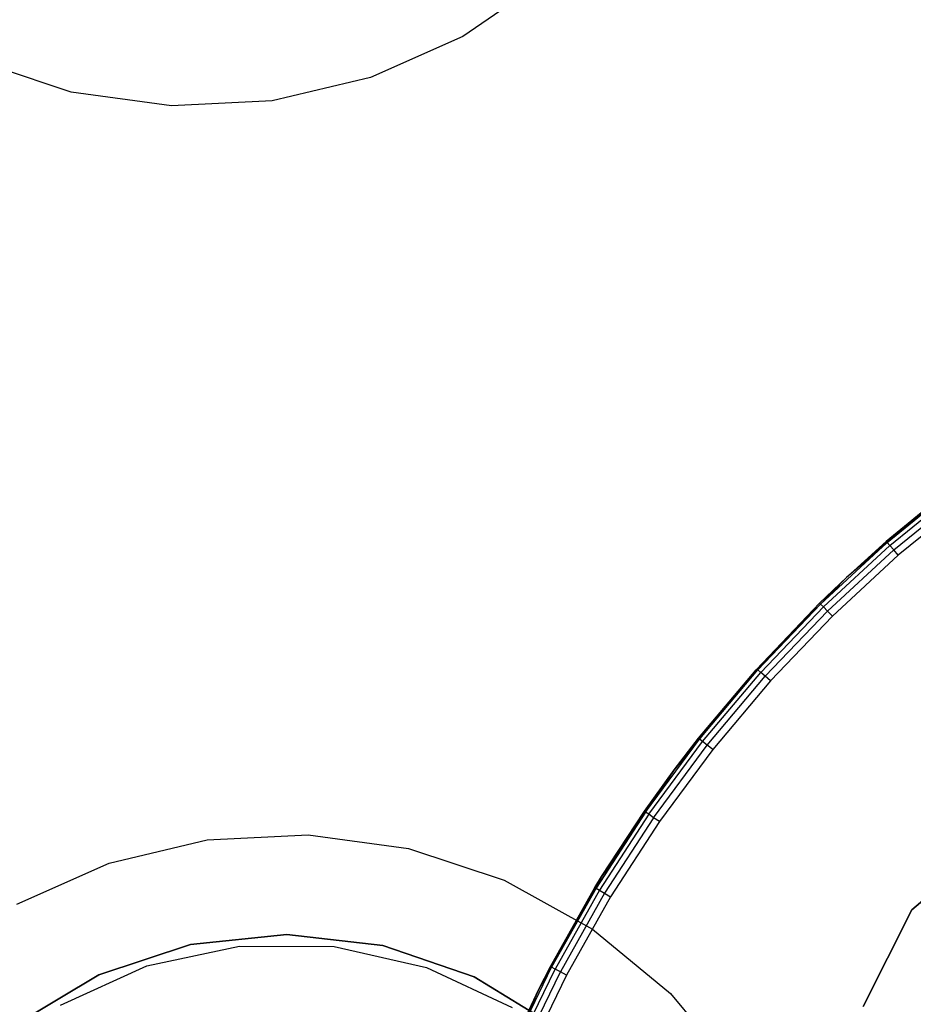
# Model space of a CAD drawing. Extents: x -390 to 397, y -401 to 400.
# Tile 62 of 192: x -241.72 to -236.83, y -298.76 to -293.36. Entities that reach past the tile are written whole.
import ezdxf

# ---------------------------------------------------------------- set-up
doc = ezdxf.new("R2010")
doc.units = 0
doc.header["$LTSCALE"] = 25.4
doc.layers.get('0').update_dxf_attribs({"linetype": 'CONTINUOUS'})

# ---------------------------------------------------------------- blocks, each defined once
blk = doc.blocks.new('FOURTY_ROUND_VII_ZWIS_STL')
at = {"color": 0}
for p, q in [((-238.8378, -293.1392, -952), (-239.2936, -293.4532, -952)), ((-238.8378, -293.1392, -952), (-239.2936, -293.4532, -952)), ((-238.8378, -293.1392, -952.8), (-239.2936, -293.4532, -952.8)), ((-238.8378, -293.1392, -952.8), (-239.2936, -293.4532, -952.8)), ((-239.2936, -293.4532, -952), (-239.7995, -293.6782, -952)), ((-239.2936, -293.4532, -952), (-239.7995, -293.6782, -952)), ((-239.2936, -293.4532, -952.8), (-239.7995, -293.6782, -952.8)), ((-239.2936, -293.4532, -952.8), (-239.7995, -293.6782, -952.8)), ((-239.2936, -293.4532, -952), (-239.2936, -293.4532, -952.8)), ((-239.2936, -293.4532, -952), (-239.2936, -293.4532, -952.8)), ((-241.4395, -293.7584, -952), (-241.9649, -293.5839, -952)), ((-241.4395, -293.7584, -952), (-241.9649, -293.5839, -952)), ((-241.4395, -293.7584, -952.8), (-241.9649, -293.5839, -952.8)), ((-241.4395, -293.7584, -952.8), (-241.9649, -293.5839, -952.8)), ((-239.7995, -293.6782, -952), (-240.3381, -293.8064, -952)), ((-239.7995, -293.6782, -952), (-240.3381, -293.8064, -952)), ((-239.7995, -293.6782, -952.8), (-240.3381, -293.8064, -952.8)), ((-239.7995, -293.6782, -952.8), (-240.3381, -293.8064, -952.8)), ((-239.7995, -293.6782, -952), (-239.7995, -293.6782, -952.8)), ((-239.7995, -293.6782, -952), (-239.7995, -293.6782, -952.8)), ((-240.891, -293.8334, -952), (-241.4395, -293.7584, -952)), ((-241.4395, -293.7584, -952), (-241.4395, -293.7584, -952.8)), ((-241.4395, -293.7584, -952), (-241.4395, -293.7584, -952.8)), ((-240.891, -293.8334, -952), (-241.4395, -293.7584, -952)), ((-240.891, -293.8334, -952.8), (-241.4395, -293.7584, -952.8)), ((-240.891, -293.8334, -952.8), (-241.4395, -293.7584, -952.8)), ((-240.3381, -293.8064, -952), (-240.891, -293.8334, -952)), ((-240.3381, -293.8064, -952), (-240.891, -293.8334, -952)), ((-240.3381, -293.8064, -952.8), (-240.891, -293.8334, -952.8)), ((-240.3381, -293.8064, -952.8), (-240.891, -293.8334, -952.8)), ((-240.891, -293.8334, -952), (-240.891, -293.8334, -952.8)), ((-240.891, -293.8334, -952), (-240.891, -293.8334, -952.8)), ((-240.3381, -293.8064, -952), (-240.3381, -293.8064, -952.8)), ((-240.3381, -293.8064, -952), (-240.3381, -293.8064, -952.8)), ((-236.655, -295.9569, -2.2), (-237.1927, -296.4172, -2.2)), ((-236.655, -295.9569, -2.2), (-237.1927, -296.4172, -2.2)), ((-236.655, -295.9569, -2.2), (-236.9741, -296.22, -0.1)), ((-236.9741, -296.22, -0.1), (-236.655, -295.9569, -0.1)), ((-236.655, -295.9569, -2.2), (-236.9741, -296.22, -0.1)), ((-236.9741, -296.22, -0.1), (-236.655, -295.9569, -0.1)), ((-236.9691, -296.2258, -0.0617), (-236.5839, -295.9115, -0.0617)), ((-236.9691, -296.2258, -0.0617), (-236.5839, -295.9115, -0.0617)), ((-236.9691, -296.2258, -0.0617), (-236.655, -295.9569, -0.1)), ((-236.9691, -296.2258, -0.0617), (-236.655, -295.9569, -0.1)), ((-236.9548, -296.2421, -0.0293), (-236.5707, -295.9287, -0.0293)), ((-236.9548, -296.2421, -0.0293), (-236.5707, -295.9287, -0.0293)), ((-236.9336, -296.2666, -0.0076), (-236.551, -295.9545, -0.0076)), ((-236.9336, -296.2666, -0.0076), (-236.551, -295.9545, -0.0076)), ((-236.5277, -295.9849), (-236.9085, -296.2955)), ((-236.5277, -295.9849), (-236.9085, -296.2955)), ((-236.9691, -296.2258, -0.0617), (-237.334, -296.5634, -0.0617)), ((-236.9691, -296.2258, -0.0617), (-237.334, -296.5634, -0.0617)), ((-237.1927, -296.4172, -2.2), (-236.9741, -296.22, -0.1)), ((-237.1927, -296.4172, -2.2), (-236.9741, -296.22, -0.1)), ((-237.1927, -296.4172, -0.1), (-236.9741, -296.22, -0.1)), ((-236.9691, -296.2258, -0.0617), (-237.1927, -296.4172, -0.1)), ((-236.9741, -296.22, -0.1), (-236.9691, -296.2258, -0.0617)), ((-236.9548, -296.2421, -0.0293), (-236.9691, -296.2258, -0.0617)), ((-236.9548, -296.2421, -0.0293), (-236.9691, -296.2258, -0.0617)), ((-236.9548, -296.2421, -0.0293), (-237.3188, -296.5788, -0.0293)), ((-236.9548, -296.2421, -0.0293), (-237.3188, -296.5788, -0.0293)), ((-236.9336, -296.2666, -0.0076), (-237.296, -296.6019, -0.0076)), ((-236.9336, -296.2666, -0.0076), (-237.296, -296.6019, -0.0076)), ((-236.9336, -296.2666, -0.0076), (-236.9548, -296.2421, -0.0293)), ((-236.9336, -296.2666, -0.0076), (-236.9548, -296.2421, -0.0293)), ((-236.9085, -296.2955), (-236.9336, -296.2666, -0.0076)), ((-236.9085, -296.2955), (-236.9336, -296.2666, -0.0076)), ((-236.9085, -296.2955), (-237.2692, -296.6292)), ((-236.9085, -296.2955), (-237.2692, -296.6292)), ((-237.6876, -296.9231, -0.1), (-237.1927, -296.4172, -2.2)), ((-237.1927, -296.4172, -2.2), (-237.6876, -296.9231, -2.2)), ((-237.6876, -296.9231, -0.1), (-237.1927, -296.4172, -2.2)), ((-237.1927, -296.4172, -2.2), (-237.6876, -296.9231, -2.2)), ((-237.3393, -296.558, -0.1), (-237.1927, -296.4172, -2.2)), ((-237.3393, -296.558, -0.1), (-237.1927, -296.4172, -2.2)), ((-237.3393, -296.558, -0.1), (-237.1927, -296.4172, -0.1)), ((-237.334, -296.5634, -0.0617), (-237.1927, -296.4172, -0.1)), ((-237.1927, -296.4172, -2.2), (-237.1927, -296.4172, -0.1)), ((-237.1927, -296.4172, -2.2), (-237.1927, -296.4172, -0.1)), ((-237.6876, -296.9231, -0.1), (-237.3393, -296.558, -0.1)), ((-237.6876, -296.9231, -0.1), (-237.3393, -296.558, -0.1)), ((-237.334, -296.5634, -0.0617), (-237.6876, -296.9231, -0.1)), ((-237.334, -296.5634, -0.0617), (-237.6876, -296.9231, -0.1)), ((-237.334, -296.5634, -0.0617), (-237.6772, -296.923, -0.0617)), ((-237.334, -296.5634, -0.0617), (-237.6772, -296.923, -0.0617)), ((-237.3188, -296.5788, -0.0293), (-237.6611, -296.9375, -0.0293)), ((-237.3188, -296.5788, -0.0293), (-237.6611, -296.9375, -0.0293)), ((-237.296, -296.6019, -0.0076), (-237.6369, -296.9591, -0.0076)), ((-237.296, -296.6019, -0.0076), (-237.6369, -296.9591, -0.0076)), ((-237.3393, -296.558, -0.1), (-237.334, -296.5634, -0.0617)), ((-237.3188, -296.5788, -0.0293), (-237.334, -296.5634, -0.0617)), ((-237.3188, -296.5788, -0.0293), (-237.334, -296.5634, -0.0617)), ((-237.296, -296.6019, -0.0076), (-237.3188, -296.5788, -0.0293)), ((-237.296, -296.6019, -0.0076), (-237.3188, -296.5788, -0.0293)), ((-237.2692, -296.6292), (-237.296, -296.6019, -0.0076)), ((-237.2692, -296.6292), (-237.296, -296.6019, -0.0076)), ((-237.2692, -296.6292), (-237.6084, -296.9847)), ((-237.2692, -296.6292), (-237.6084, -296.9847)), ((-237.6876, -296.9231, -2.2), (-238.1358, -297.4708, -2.2)), ((-237.6876, -296.9231, -2.2), (-238.1358, -297.4708, -2.2)), ((-238.0034, -297.2985, -0.1), (-237.6876, -296.9231, -2.2)), ((-238.0034, -297.2985, -0.1), (-237.6876, -296.9231, -2.2)), ((-238.0034, -297.2985, -0.1), (-237.6876, -296.9231, -0.1)), ((-238.0034, -297.2985, -0.1), (-237.6876, -296.9231, -0.1)), ((-237.9974, -297.3033, -0.0617), (-237.6772, -296.923, -0.0617)), ((-237.9974, -297.3033, -0.0617), (-237.6772, -296.923, -0.0617)), ((-237.9974, -297.3033, -0.0617), (-237.6876, -296.9231, -0.1)), ((-237.9974, -297.3033, -0.0617), (-237.6876, -296.9231, -0.1)), ((-237.6876, -296.9231, -0.1), (-237.6772, -296.923, -0.0617)), ((-237.6876, -296.9231, -0.1), (-237.6772, -296.923, -0.0617)), ((-237.6876, -296.9231, -0.1), (-237.6876, -296.9231, -2.2)), ((-237.6876, -296.9231, -0.1), (-237.6876, -296.9231, -2.2)), ((-237.6611, -296.9375, -0.0293), (-237.6772, -296.923, -0.0617)), ((-237.6611, -296.9375, -0.0293), (-237.6772, -296.923, -0.0617)), ((-237.9804, -297.3167, -0.0293), (-237.6611, -296.9375, -0.0293)), ((-237.9804, -297.3167, -0.0293), (-237.6611, -296.9375, -0.0293)), ((-237.955, -297.3368, -0.0076), (-237.6369, -296.9591, -0.0076)), ((-237.955, -297.3368, -0.0076), (-237.6369, -296.9591, -0.0076)), ((-237.6084, -296.9847), (-237.9249, -297.3605)), ((-237.6084, -296.9847), (-237.9249, -297.3605)), ((-237.6369, -296.9591, -0.0076), (-237.6611, -296.9375, -0.0293)), ((-237.6369, -296.9591, -0.0076), (-237.6611, -296.9375, -0.0293)), ((-237.6084, -296.9847), (-237.6369, -296.9591, -0.0076)), ((-237.6084, -296.9847), (-237.6369, -296.9591, -0.0076)), ((-238.2934, -297.7027, -0.0617), (-237.9974, -297.3033, -0.0617)), ((-238.2934, -297.7027, -0.0617), (-237.9974, -297.3033, -0.0617)), ((-238.1358, -297.4708, -0.1), (-238.0034, -297.2985, -0.1)), ((-238.0034, -297.2985, -0.1), (-238.1358, -297.4708, -2.2)), ((-238.0034, -297.2985, -0.1), (-238.1358, -297.4708, -2.2)), ((-238.1358, -297.4708, -0.1), (-237.9974, -297.3033, -0.0617)), ((-238.0034, -297.2985, -0.1), (-237.9974, -297.3033, -0.0617)), ((-237.9804, -297.3167, -0.0293), (-237.9974, -297.3033, -0.0617)), ((-237.9804, -297.3167, -0.0293), (-237.9974, -297.3033, -0.0617)), ((-238.2755, -297.7151, -0.0293), (-237.9804, -297.3167, -0.0293)), ((-238.2755, -297.7151, -0.0293), (-237.9804, -297.3167, -0.0293)), ((-238.2489, -297.7336, -0.0076), (-237.955, -297.3368, -0.0076)), ((-238.2489, -297.7336, -0.0076), (-237.955, -297.3368, -0.0076)), ((-237.9249, -297.3605), (-238.2175, -297.7554)), ((-237.9249, -297.3605), (-238.2175, -297.7554)), ((-237.955, -297.3368, -0.0076), (-237.9804, -297.3167, -0.0293)), ((-237.955, -297.3368, -0.0076), (-237.9804, -297.3167, -0.0293)), ((-237.9249, -297.3605), (-237.955, -297.3368, -0.0076)), ((-237.9249, -297.3605), (-237.955, -297.3368, -0.0076)), ((-238.1358, -297.4708, -2.2), (-238.5338, -298.056, -2.2)), ((-238.1358, -297.4708, -2.2), (-238.5338, -298.056, -2.2)), ((-238.2996, -297.6984, -0.1), (-238.1358, -297.4708, -2.2)), ((-238.2996, -297.6984, -0.1), (-238.1358, -297.4708, -0.1)), ((-238.2996, -297.6984, -0.1), (-238.1358, -297.4708, -2.2)), ((-238.2934, -297.7027, -0.0617), (-238.1358, -297.4708, -0.1)), ((-238.1358, -297.4708, -0.1), (-238.1358, -297.4708, -2.2)), ((-238.1358, -297.4708, -0.1), (-238.1358, -297.4708, -2.2)), ((-238.2996, -297.6984, -0.1), (-238.5639, -298.1198, -0.0617)), ((-238.2996, -297.6984, -0.1), (-238.5639, -298.1198, -0.0617)), ((-238.2934, -297.7027, -0.0617), (-238.5639, -298.1198, -0.0617)), ((-238.2934, -297.7027, -0.0617), (-238.5639, -298.1198, -0.0617)), ((-238.2755, -297.7151, -0.0293), (-238.5453, -298.131, -0.0293)), ((-238.2755, -297.7151, -0.0293), (-238.5453, -298.131, -0.0293)), ((-238.5338, -298.056, -0.1), (-238.2996, -297.6984, -0.1)), ((-238.2996, -297.6984, -0.1), (-238.5338, -298.056, -2.2)), ((-238.2996, -297.6984, -0.1), (-238.5338, -298.056, -2.2)), ((-238.5338, -298.056, -0.1), (-238.2996, -297.6984, -0.1)), ((-238.2489, -297.7336, -0.0076), (-238.5176, -298.1478, -0.0076)), ((-238.2489, -297.7336, -0.0076), (-238.5176, -298.1478, -0.0076)), ((-238.2996, -297.6984, -0.1), (-238.2934, -297.7027, -0.0617)), ((-238.2755, -297.7151, -0.0293), (-238.2934, -297.7027, -0.0617)), ((-238.2755, -297.7151, -0.0293), (-238.2934, -297.7027, -0.0617)), ((-238.2489, -297.7336, -0.0076), (-238.2755, -297.7151, -0.0293)), ((-238.2489, -297.7336, -0.0076), (-238.2755, -297.7151, -0.0293)), ((-238.2175, -297.7554), (-238.2489, -297.7336, -0.0076)), ((-238.2175, -297.7554), (-238.2489, -297.7336, -0.0076)), ((-238.2175, -297.7554), (-238.4849, -298.1676)), ((-238.2175, -297.7554), (-238.4849, -298.1676)), ((-240.6944, -297.8542, -952), (-240.1414, -297.8272, -952)), ((-240.6944, -297.8542, -952), (-240.1414, -297.8272, -952)), ((-240.6944, -297.8542, -952.8), (-240.1414, -297.8272, -952.8)), ((-240.6944, -297.8542, -952.8), (-240.1414, -297.8272, -952.8)), ((-240.1414, -297.8272, -952), (-239.5929, -297.9022, -952)), ((-240.1414, -297.8272, -952), (-239.5929, -297.9022, -952)), ((-240.1414, -297.8272, -952), (-240.1414, -297.8272, -952.8)), ((-240.1414, -297.8272, -952.8), (-239.5929, -297.9022, -952.8)), ((-240.1414, -297.8272, -952), (-240.1414, -297.8272, -952.8)), ((-240.1414, -297.8272, -952.8), (-239.5929, -297.9022, -952.8)), ((-241.2329, -297.9824, -952), (-240.6944, -297.8542, -952)), ((-241.2329, -297.9824, -952), (-240.6944, -297.8542, -952)), ((-241.2329, -297.9824, -952.8), (-240.6944, -297.8542, -952.8)), ((-241.2329, -297.9824, -952.8), (-240.6944, -297.8542, -952.8)), ((-240.6944, -297.8542, -952), (-240.6944, -297.8542, -952.8)), ((-240.6944, -297.8542, -952), (-240.6944, -297.8542, -952.8)), ((-236.3805, -297.8527, -902), (-236.8337, -298.2377, -902)), ((-236.8337, -298.2377, -900.5), (-236.3805, -297.8527, -900.5)), ((-236.3805, -297.8527, -895.5), (-236.8337, -298.2377, -895.5)), ((-236.8337, -298.2377, -894), (-236.3805, -297.8527, -894)), ((-236.8337, -298.2377, -894), (-236.3805, -297.8527, -894)), ((-236.3805, -297.8527, -895.5), (-236.8337, -298.2377, -895.5)), ((-236.8337, -298.2377, -900.5), (-236.3805, -297.8527, -900.5)), ((-236.3805, -297.8527, -902), (-236.8337, -298.2377, -902)), ((-239.5929, -297.9022, -952), (-239.0675, -298.0767, -952)), ((-239.5929, -297.9022, -952), (-239.0675, -298.0767, -952)), ((-239.5929, -297.9022, -952), (-239.5929, -297.9022, -952.8)), ((-239.5929, -297.9022, -952.8), (-239.0675, -298.0767, -952.8)), ((-239.5929, -297.9022, -952), (-239.5929, -297.9022, -952.8)), ((-239.5929, -297.9022, -952.8), (-239.0675, -298.0767, -952.8)), ((-241.7388, -298.2074, -952), (-241.2329, -297.9824, -952)), ((-241.7388, -298.2074, -952), (-241.2329, -297.9824, -952)), ((-241.7388, -298.2074, -952.8), (-241.2329, -297.9824, -952.8)), ((-241.7388, -298.2074, -952.8), (-241.2329, -297.9824, -952.8)), ((-241.2329, -297.9824, -952), (-241.2329, -297.9824, -952.8)), ((-241.2329, -297.9824, -952), (-241.2329, -297.9824, -952.8)), ((-238.5338, -298.056, -2.2), (-238.8786, -298.6741, -2.2)), ((-238.5338, -298.056, -2.2), (-238.8786, -298.6741, -2.2)), ((-238.5704, -298.1158, -0.1), (-238.5338, -298.056, -2.2)), ((-238.5704, -298.1158, -0.1), (-238.5338, -298.056, -0.1)), ((-238.5704, -298.1158, -0.1), (-238.5338, -298.056, -2.2)), ((-238.5338, -298.056, -0.1), (-238.5639, -298.1198, -0.0617)), ((-238.5338, -298.056, -0.1), (-238.5338, -298.056, -2.2)), ((-238.5338, -298.056, -0.1), (-238.5338, -298.056, -2.2)), ((-239.0675, -298.0767, -952), (-238.5832, -298.3448, -952)), ((-239.0675, -298.0767, -952), (-238.5832, -298.3448, -952)), ((-239.0675, -298.0767, -952), (-239.0675, -298.0767, -952.8)), ((-239.0675, -298.0767, -952.8), (-238.5832, -298.3448, -952.8)), ((-239.0675, -298.0767, -952), (-239.0675, -298.0767, -952.8)), ((-239.0675, -298.0767, -952.8), (-238.5832, -298.3448, -952.8)), ((-238.5704, -298.1158, -0.1), (-238.8786, -298.6741, -2.2)), ((-238.5704, -298.1158, -0.1), (-238.8786, -298.6741, -2.2)), ((-238.8147, -298.5493, -0.1), (-238.5704, -298.1158, -0.1)), ((-238.8147, -298.5493, -0.1), (-238.5704, -298.1158, -0.1)), ((-238.5639, -298.1198, -0.0617), (-238.5704, -298.1158, -0.1)), ((-238.5639, -298.1198, -0.0617), (-238.808, -298.5528, -0.0617)), ((-238.5639, -298.1198, -0.0617), (-238.808, -298.5528, -0.0617)), ((-238.5453, -298.131, -0.0293), (-238.7888, -298.5629, -0.0293)), ((-238.5453, -298.131, -0.0293), (-238.7888, -298.5629, -0.0293)), ((-238.5176, -298.1478, -0.0076), (-238.76, -298.5779, -0.0076)), ((-238.5176, -298.1478, -0.0076), (-238.76, -298.5779, -0.0076)), ((-238.4849, -298.1676), (-238.7261, -298.5957)), ((-238.4849, -298.1676), (-238.7261, -298.5957)), ((-238.5639, -298.1198, -0.0617), (-238.5453, -298.131, -0.0293)), ((-238.5639, -298.1198, -0.0617), (-238.5453, -298.131, -0.0293)), ((-238.5453, -298.131, -0.0293), (-238.5176, -298.1478, -0.0076)), ((-238.5453, -298.131, -0.0293), (-238.5176, -298.1478, -0.0076)), ((-238.5176, -298.1478, -0.0076), (-238.4849, -298.1676)), ((-238.5176, -298.1478, -0.0076), (-238.4849, -298.1676)), ((-236.8337, -298.2377, -902), (-237.1016, -298.7686, -902)), ((-237.1016, -298.7686, -900.5), (-236.8337, -298.2377, -900.5)), ((-236.8337, -298.2377, -895.5), (-237.1016, -298.7686, -895.5)), ((-237.1016, -298.7686, -894), (-236.8337, -298.2377, -894)), ((-237.1016, -298.7686, -894), (-236.8337, -298.2377, -894)), ((-236.8337, -298.2377, -895.5), (-237.1016, -298.7686, -895.5)), ((-237.1016, -298.7686, -900.5), (-236.8337, -298.2377, -900.5)), ((-236.8337, -298.2377, -902), (-237.1016, -298.7686, -902)), ((-236.8337, -298.2377, -894), (-236.8337, -298.2377, -895.5)), ((-236.8337, -298.2377, -894), (-236.8337, -298.2377, -895.5)), ((-236.8337, -298.2377, -900.5), (-236.8337, -298.2377, -902)), ((-236.8337, -298.2377, -900.5), (-236.8337, -298.2377, -902)), ((-240.259, -298.3744, -949), (-240.7859, -298.4289, -949)), ((-240.7859, -298.4289, -946), (-240.259, -298.3744, -946)), ((-240.259, -298.3744, -949), (-240.7859, -298.4289, -949)), ((-240.7859, -298.4289, -946), (-240.259, -298.3744, -946)), ((-239.7326, -298.4344, -949), (-240.259, -298.3744, -949)), ((-240.259, -298.3744, -949), (-240.259, -298.3744, -946)), ((-240.259, -298.3744, -946), (-239.7326, -298.4344, -946)), ((-240.259, -298.3744, -949), (-240.259, -298.3744, -946)), ((-239.7326, -298.4344, -949), (-240.259, -298.3744, -949)), ((-240.259, -298.3744, -946), (-239.7326, -298.4344, -946)), ((-238.5832, -298.3448, -952), (-238.1563, -298.6974, -952)), ((-238.5832, -298.3448, -952), (-238.1563, -298.6974, -952)), ((-238.5832, -298.3448, -952), (-238.5832, -298.3448, -952.8)), ((-238.5832, -298.3448, -952.8), (-238.1563, -298.6974, -952.8)), ((-238.5832, -298.3448, -952), (-238.5832, -298.3448, -952.8)), ((-238.5832, -298.3448, -952.8), (-238.1563, -298.6974, -952.8)), ((-240.7859, -298.4289, -949), (-241.2889, -298.5954, -949)), ((-241.2889, -298.5954, -946), (-240.7859, -298.4289, -946)), ((-240.7859, -298.4289, -949), (-241.2889, -298.5954, -949)), ((-241.2889, -298.5954, -946), (-240.7859, -298.4289, -946)), ((-241.0262, -298.5459, -952.8), (-240.5188, -298.4371, -952.8)), ((-241.0262, -298.5459, -952), (-240.5188, -298.4371, -952)), ((-241.0262, -298.5459, -952.8), (-240.5188, -298.4371, -952.8)), ((-241.0262, -298.5459, -952), (-240.5188, -298.4371, -952)), ((-240.7859, -298.4289, -949), (-240.7859, -298.4289, -946)), ((-240.7859, -298.4289, -949), (-240.7859, -298.4289, -946)), ((-240.5188, -298.4371, -952.8), (-239.9998, -298.4398, -952.8)), ((-240.5188, -298.4371, -952), (-240.5188, -298.4371, -952.8)), ((-240.5188, -298.4371, -952), (-239.9998, -298.4398, -952)), ((-240.5188, -298.4371, -952.8), (-239.9998, -298.4398, -952.8)), ((-240.5188, -298.4371, -952), (-240.5188, -298.4371, -952.8)), ((-240.5188, -298.4371, -952), (-239.9998, -298.4398, -952)), ((-239.9998, -298.4398, -952.8), (-239.4936, -298.554, -952.8)), ((-239.9998, -298.4398, -952), (-239.9998, -298.4398, -952.8)), ((-239.9998, -298.4398, -952), (-239.4936, -298.554, -952)), ((-239.9998, -298.4398, -952.8), (-239.4936, -298.554, -952.8)), ((-239.9998, -298.4398, -952), (-239.9998, -298.4398, -952.8)), ((-239.9998, -298.4398, -952), (-239.4936, -298.554, -952)), ((-239.2315, -298.6063, -949), (-239.7326, -298.4344, -949)), ((-239.7326, -298.4344, -949), (-239.7326, -298.4344, -946)), ((-239.7326, -298.4344, -946), (-239.2315, -298.6063, -946)), ((-239.7326, -298.4344, -949), (-239.7326, -298.4344, -946)), ((-239.2315, -298.6063, -949), (-239.7326, -298.4344, -949)), ((-239.7326, -298.4344, -946), (-239.2315, -298.6063, -946)), ((-241.4984, -298.7614, -952.8), (-241.0262, -298.5459, -952.8)), ((-241.4984, -298.7614, -952), (-241.0262, -298.5459, -952)), ((-241.4984, -298.7614, -952.8), (-241.0262, -298.5459, -952.8)), ((-241.4984, -298.7614, -952), (-241.0262, -298.5459, -952)), ((-241.0262, -298.5459, -952), (-241.0262, -298.5459, -952.8)), ((-241.0262, -298.5459, -952), (-241.0262, -298.5459, -952.8)), ((-238.8786, -298.6741, -0.1), (-238.8147, -298.5493, -0.1)), ((-238.8147, -298.5493, -0.1), (-238.8786, -298.6741, -2.2)), ((-238.8147, -298.5493, -0.1), (-238.8786, -298.6741, -2.2)), ((-238.808, -298.5528, -0.0617), (-238.8147, -298.5493, -0.1)), ((-241.2889, -298.5954, -949), (-241.7443, -298.8661, -949)), ((-241.7443, -298.8661, -946), (-241.2889, -298.5954, -946)), ((-241.2889, -298.5954, -949), (-241.7443, -298.8661, -949)), ((-241.7443, -298.8661, -946), (-241.2889, -298.5954, -946)), ((-241.2889, -298.5954, -949), (-241.2889, -298.5954, -946)), ((-241.2889, -298.5954, -949), (-241.2889, -298.5954, -946)), ((-239.4936, -298.554, -952.8), (-239.0238, -298.7745, -952.8)), ((-239.4936, -298.554, -952), (-239.4936, -298.554, -952.8)), ((-239.4936, -298.554, -952), (-239.0238, -298.7745, -952)), ((-239.4936, -298.554, -952.8), (-239.0238, -298.7745, -952.8)), ((-239.4936, -298.554, -952), (-239.4936, -298.554, -952.8)), ((-239.4936, -298.554, -952), (-239.0238, -298.7745, -952)), ((-239.0247, -299.0002, -0.0617), (-238.808, -298.5528, -0.0617)), ((-239.0247, -299.0002, -0.0617), (-238.808, -298.5528, -0.0617)), ((-239.0049, -299.0091, -0.0293), (-238.7888, -298.5629, -0.0293)), ((-239.0049, -299.0091, -0.0293), (-238.7888, -298.5629, -0.0293)), ((-238.9753, -299.0223, -0.0076), (-238.76, -298.5779, -0.0076)), ((-238.9753, -299.0223, -0.0076), (-238.76, -298.5779, -0.0076)), ((-238.7261, -298.5957), (-238.9403, -299.0379)), ((-238.7261, -298.5957), (-238.9403, -299.0379)), ((-238.8786, -298.6741, -0.1), (-238.808, -298.5528, -0.0617)), ((-238.7888, -298.5629, -0.0293), (-238.808, -298.5528, -0.0617)), ((-238.7888, -298.5629, -0.0293), (-238.808, -298.5528, -0.0617)), ((-238.76, -298.5779, -0.0076), (-238.7888, -298.5629, -0.0293)), ((-238.76, -298.5779, -0.0076), (-238.7888, -298.5629, -0.0293)), ((-238.7261, -298.5957), (-238.76, -298.5779, -0.0076)), ((-238.7261, -298.5957), (-238.76, -298.5779, -0.0076)), ((-238.779, -298.8818, -949), (-239.2315, -298.6063, -949)), ((-239.2315, -298.6063, -949), (-239.2315, -298.6063, -946)), ((-239.2315, -298.6063, -946), (-238.779, -298.8818, -946)), ((-239.2315, -298.6063, -949), (-239.2315, -298.6063, -946)), ((-238.779, -298.8818, -949), (-239.2315, -298.6063, -949)), ((-239.2315, -298.6063, -946), (-238.779, -298.8818, -946)), ((-238.8786, -298.6741, -2.2), (-239.1674, -299.3202, -2.2)), ((-238.8786, -298.6741, -2.2), (-239.1674, -299.3202, -2.2)), ((-238.8786, -298.6741, -2.2), (-239.0316, -298.9971, -0.1)), ((-239.0316, -298.9971, -0.1), (-238.8786, -298.6741, -0.1)), ((-238.8786, -298.6741, -2.2), (-239.0316, -298.9971, -0.1)), ((-239.0316, -298.9971, -0.1), (-238.8786, -298.6741, -0.1)), ((-239.0247, -299.0002, -0.0617), (-238.8786, -298.6741, -0.1)), ((-239.0247, -299.0002, -0.0617), (-238.8786, -298.6741, -0.1)), ((-238.8786, -298.6741, -0.1), (-238.8786, -298.6741, -2.2)), ((-238.8786, -298.6741, -0.1), (-238.8786, -298.6741, -2.2)), ((-238.1563, -298.6974, -952), (-237.8015, -299.1223, -952)), ((-238.1563, -298.6974, -952), (-237.8015, -299.1223, -952)), ((-238.1563, -298.6974, -952), (-238.1563, -298.6974, -952.8)), ((-238.1563, -298.6974, -952.8), (-237.8015, -299.1223, -952.8)), ((-238.1563, -298.6974, -952), (-238.1563, -298.6974, -952.8)), ((-238.1563, -298.6974, -952.8), (-237.8015, -299.1223, -952.8))]:
    blk.add_line(p, q, dxfattribs=at)

msp = doc.modelspace()

# ---------------------------------------------------------------- block references
at = {"color": 250}
msp.add_blockref('FOURTY_ROUND_VII_ZWIS_STL', (0, 0), dxfattribs=at)

doc.saveas('drawing.dxf')
